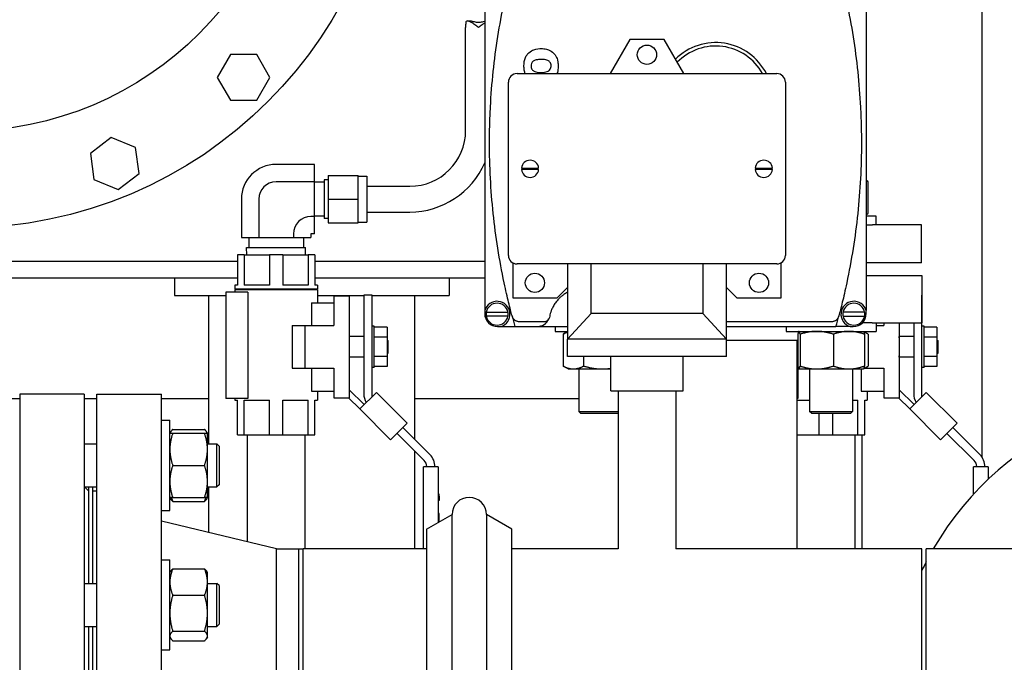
# Model space of a CAD drawing. Header units: inches. Extents: x 24 to 1128, y -69 to 748.
# Tile 91 of 256: x 199 to 214, y 200 to 209. Entities that reach past the tile are written whole.
import ezdxf

# ---------------------------------------------------------------- set-up
doc = ezdxf.new("R2010")
doc.units = ezdxf.units.IN
doc.header["$LTSCALE"] = 32
doc.header["$MEASUREMENT"] = 0
doc.layers.add('Visible (ANSI)', color=7, linetype='Continuous', lineweight=30)

msp = doc.modelspace()

# ---------------------------------------------------------------- linework, layer by layer
at = {"layer": 'Visible (ANSI)'}
for p, q in [((206.18032, 209.96691), (206.18032, 205.07691)), ((211.73032, 209.96691), (211.73032, 205.07691)), ((213.41537, 202.94175), (213.41537, 209.733)), ((205.92786, 209.29242), (205.96996, 209.29242)), ((205.90274, 207.69867), (205.90274, 209.19867)), ((208.29037, 209.02009), (208.00458, 208.52509)), ((208.79037, 209.02009), (208.29037, 209.02009)), ((209.07616, 208.52509), (208.79037, 209.02009)), ((202.48169, 208.80267), (202.29001, 208.47067)), ((202.86505, 208.80267), (202.48169, 208.80267)), ((203.05673, 208.47067), (202.86505, 208.80267)), ((202.29001, 208.47067), (202.48169, 208.13867)), ((202.86505, 208.13867), (203.05673, 208.47067)), ((206.65037, 208.52509), (210.43037, 208.52509)), ((206.52537, 205.88009), (206.52537, 208.40009)), ((210.55537, 208.40009), (210.55537, 205.88009)), ((202.48169, 208.13867), (202.86505, 208.13867)), ((200.74774, 207.59752), (200.4436, 207.36415)), ((201.10192, 207.45082), (200.74774, 207.59752)), ((201.15196, 207.07073), (201.10192, 207.45082)), ((200.4436, 207.36415), (200.49364, 206.98406)), ((203.7054, 207.20385), (203.14537, 207.20385)), ((203.7054, 206.95126), (203.7054, 207.20385)), ((206.71577, 207.15009), (206.74715, 207.15009)), ((206.74715, 207.13009), (206.71577, 207.13009)), ((206.74715, 207.15009), (206.93358, 207.15009)), ((206.93358, 207.13009), (206.74715, 207.13009)), ((206.93358, 207.15009), (206.96497, 207.15009)), ((206.96497, 207.13009), (206.93358, 207.13009)), ((210.11577, 207.15009), (210.14715, 207.15009)), ((210.14715, 207.13009), (210.11577, 207.13009)), ((210.14715, 207.15009), (210.33358, 207.15009)), ((210.33358, 207.13009), (210.14715, 207.13009)), ((210.33358, 207.15009), (210.36497, 207.15009)), ((210.36497, 207.13009), (210.33358, 207.13009)), ((200.49364, 206.98406), (200.84782, 206.83736)), ((200.84782, 206.83736), (201.15196, 207.07073)), ((203.90224, 207.04267), (203.90224, 206.69867)), ((203.90224, 207.04267), (204.33925, 207.04267)), ((204.33925, 206.69867), (204.33925, 207.04267)), ((204.33925, 207.03267), (204.46524, 207.03267)), ((204.46524, 207.03267), (204.46524, 206.36467)), ((203.7054, 206.95126), (203.14537, 206.95126)), ((203.7054, 206.44608), (203.7054, 206.95126)), ((203.84319, 206.94617), (203.7054, 206.94617)), ((203.84319, 206.97927), (203.84319, 206.41807)), ((203.90224, 206.97927), (203.84319, 206.97927)), ((204.46524, 206.88617), (205.09024, 206.88617)), ((211.73032, 206.97163), (211.75585, 206.9569)), ((211.76094, 206.49065), (211.76094, 206.95391)), ((202.64006, 206.69854), (202.64006, 206.13867)), ((202.89265, 206.69854), (202.89265, 206.13867)), ((203.90224, 206.69867), (203.90224, 206.35467)), ((203.90224, 206.69867), (204.33925, 206.69867)), ((204.33925, 206.35467), (204.33925, 206.69867)), ((203.7054, 206.44608), (203.65134, 206.44608)), ((203.84319, 206.45117), (203.7054, 206.45117)), ((203.7054, 206.19349), (203.7054, 206.44608)), ((203.90224, 206.41807), (203.84319, 206.41807)), ((204.46524, 206.51117), (205.09024, 206.51117)), ((211.73032, 206.47293), (211.75585, 206.48766)), ((211.876, 206.44878), (211.73032, 206.44878)), ((211.876, 206.32678), (211.876, 206.44878)), ((203.90224, 206.35467), (204.33925, 206.35467)), ((204.33925, 206.36467), (204.46524, 206.36467)), ((211.73032, 206.32678), (211.82045, 206.32678)), ((212.53643, 206.32678), (211.82045, 206.32678)), ((212.53643, 205.77166), (212.53643, 206.32678)), ((202.64006, 206.13867), (202.89265, 206.13867)), ((202.7489, 206.13867), (202.7489, 205.99567)), ((202.89265, 206.13867), (203.39796, 206.13867)), ((203.39796, 206.1927), (203.39796, 206.13867)), ((203.39796, 206.13867), (203.65055, 206.13867)), ((203.5419, 206.13867), (203.5419, 205.99567)), ((203.65055, 206.1927), (203.65055, 206.13867)), ((203.7054, 206.19349), (203.65134, 206.19349)), ((202.71617, 205.99567), (203.57463, 205.99567)), ((202.71952, 205.88867), (202.71617, 205.99567)), ((203.57128, 205.88867), (203.57463, 205.99567)), ((202.68083, 205.88867), (202.58287, 205.88867)), ((202.58287, 205.88867), (202.58287, 205.44667)), ((202.68083, 205.88867), (202.68083, 205.44667)), ((202.68083, 205.88867), (203.04741, 205.88867)), ((203.24333, 205.88867), (203.04741, 205.88867)), ((203.04741, 205.88867), (203.04741, 205.44667)), ((203.24333, 205.88867), (203.24333, 205.44667)), ((203.24333, 205.88867), (203.60991, 205.88867)), ((203.70787, 205.88867), (203.60991, 205.88867)), ((203.60991, 205.88867), (203.60991, 205.44667)), ((203.70787, 205.88867), (203.70787, 205.44667)), ((197.70787, 205.79617), (202.58287, 205.79617)), ((203.70787, 205.79617), (206.18032, 205.79617)), ((206.58787, 205.77184), (206.58787, 205.26009)), ((210.43037, 205.75509), (206.65037, 205.75509)), ((207.38537, 205.75509), (207.38537, 204.66009)), ((207.72787, 205.03509), (207.72787, 205.75509)), ((209.35287, 205.75509), (209.35287, 205.03509)), ((209.69537, 204.66009), (209.69537, 205.75509)), ((210.49287, 205.26009), (210.49287, 205.77184)), ((212.53643, 205.77166), (211.73032, 205.77166)), ((211.73032, 205.58617), (212.54037, 205.58617)), ((212.54037, 205.58617), (212.54037, 204.89617)), ((202.58287, 205.54617), (197.70787, 205.54617)), ((201.66537, 205.54617), (201.66537, 205.29617)), ((202.58287, 205.44667), (202.54437, 205.44667)), ((202.54437, 205.44667), (202.54437, 205.38667)), ((203.04741, 205.44667), (202.68083, 205.44667)), ((203.60991, 205.44667), (203.24333, 205.44667)), ((206.18032, 205.54617), (203.70787, 205.54617)), ((203.74637, 205.44667), (203.70787, 205.44667)), ((203.74637, 205.44667), (203.74637, 205.38667)), ((205.66537, 205.54617), (205.66537, 205.29617)), ((207.23337, 205.26009), (207.38537, 205.41209)), ((209.69537, 205.41209), (209.84737, 205.26009)), ((201.66537, 205.29617), (202.41437, 205.29617)), ((202.16537, 203.13529), (202.16537, 205.29617)), ((202.73598, 205.34667), (202.41437, 205.34667)), ((202.41437, 205.34667), (202.41437, 203.79667)), ((203.74637, 205.38667), (202.54437, 205.38667)), ((203.74637, 205.37667), (202.54437, 205.37667)), ((202.54437, 205.37667), (202.54437, 205.34667)), ((202.55037, 205.38667), (202.55037, 205.37667)), ((202.73598, 205.34667), (202.73598, 203.79667)), ((203.74037, 205.38667), (203.74037, 205.37667)), ((203.74637, 205.37667), (203.74637, 205.19167)), ((203.74637, 205.29617), (204.42137, 205.29617)), ((203.98737, 205.29067), (204.20937, 205.29067)), ((203.98737, 205.29067), (203.98737, 204.86067)), ((204.20937, 205.29067), (204.20937, 203.80667)), ((204.54097, 205.29867), (204.42137, 205.29867)), ((204.42137, 205.29867), (204.42137, 203.86626)), ((204.54097, 203.82321), (204.54097, 205.29867)), ((204.54097, 205.29617), (205.66537, 205.29617)), ((205.16537, 203.19881), (205.16537, 205.29617)), ((212.54097, 205.29867), (212.54037, 205.29867)), ((212.54097, 203.82321), (212.54097, 205.29867)), ((203.65904, 205.19167), (203.65904, 204.86067)), ((203.65904, 205.19167), (203.98737, 205.19167)), ((206.58787, 205.26009), (207.23337, 205.26009)), ((209.84737, 205.26009), (210.49287, 205.26009)), ((206.18032, 205.07691), (206.18032, 205.03191)), ((206.20316, 205.05441), (206.51748, 205.05441)), ((206.51748, 204.99441), (206.20316, 204.99441)), ((206.57756, 205.0011), (206.57742, 205.00163)), ((207.38537, 204.66009), (207.72787, 205.03509)), ((209.35287, 205.03509), (207.72787, 205.03509)), ((209.35287, 205.03509), (209.69537, 204.66009)), ((211.33308, 205.0011), (211.33322, 205.00163)), ((211.70748, 205.05441), (211.39316, 205.05441)), ((211.39316, 204.99441), (211.70748, 204.99441)), ((211.73032, 205.03191), (211.73032, 205.07691)), ((203.37837, 204.86067), (203.37837, 204.23667)), ((203.37837, 204.86067), (203.56637, 204.86067)), ((203.56637, 204.86067), (203.98737, 204.86067)), ((203.56637, 204.23667), (203.56637, 204.86067)), ((204.57197, 204.84967), (204.54097, 204.84967)), ((204.57197, 204.24767), (204.57197, 204.84967)), ((204.75947, 204.83417), (204.57197, 204.83417)), ((204.75947, 204.83417), (204.75947, 204.69142)), ((206.36782, 204.84441), (206.41282, 204.84441)), ((206.41282, 204.84441), (206.62032, 204.84441)), ((206.62032, 204.84441), (206.94171, 204.84441)), ((207.05525, 204.91441), (206.67771, 204.91441)), ((206.94171, 204.84441), (207.38537, 204.84441)), ((207.20474, 204.84441), (207.20474, 204.77417)), ((211.23293, 204.91441), (209.69537, 204.91441)), ((209.69537, 204.84441), (211.29032, 204.84441)), ((210.5635, 204.84441), (210.5635, 204.77417)), ((211.49782, 204.84441), (211.29032, 204.84441)), ((211.49782, 204.84441), (211.54282, 204.84441)), ((211.81464, 204.89617), (211.67216, 204.89617)), ((211.81464, 204.89617), (212.54037, 204.89617)), ((211.876, 204.89617), (211.876, 204.77417)), ((211.876, 204.86067), (211.98737, 204.86067)), ((211.98737, 204.89617), (211.98737, 204.86067)), ((212.20937, 204.89617), (212.20937, 203.80667)), ((212.42137, 204.89617), (212.42137, 203.86626)), ((212.57197, 204.84967), (212.54097, 204.84967)), ((212.57197, 204.24767), (212.57197, 204.84967)), ((212.75947, 204.83417), (212.57197, 204.83417)), ((212.75947, 204.83417), (212.75947, 204.69142)), ((204.42137, 204.69742), (204.20937, 204.69742)), ((204.75947, 204.69142), (204.57197, 204.69142)), ((204.75947, 204.69142), (204.75947, 204.40592)), ((207.20474, 204.77417), (207.38537, 204.77417)), ((207.3207, 204.7323), (207.3207, 204.26904)), ((207.38537, 204.7702), (207.33695, 204.74225)), ((210.5635, 204.77417), (211.876, 204.77417)), ((210.73559, 204.7323), (210.73559, 204.26904)), ((210.751, 204.77417), (210.75015, 204.77368)), ((210.7681, 204.7323), (210.7681, 204.26904)), ((211.25226, 204.7323), (211.25226, 204.26904)), ((211.6885, 204.77417), (211.68935, 204.77368)), ((211.68935, 204.77368), (211.74379, 204.74225)), ((211.70391, 204.7323), (211.70391, 204.26904)), ((211.76004, 204.7323), (211.76004, 204.26904)), ((212.21037, 204.69867), (212.20937, 204.69867)), ((212.21037, 204.67867), (212.21037, 204.69867)), ((212.42137, 204.69742), (212.21037, 204.69742)), ((212.75947, 204.69142), (212.57197, 204.69142)), ((212.75947, 204.69142), (212.75947, 204.40592)), ((204.75947, 204.64067), (204.77537, 204.64067)), ((204.77537, 204.45667), (204.77537, 204.64067)), ((209.69537, 204.66009), (207.38537, 204.66009)), ((207.38537, 204.41009), (207.38537, 204.66009)), ((209.69537, 204.41009), (209.69537, 204.66009)), ((209.69537, 204.64617), (210.73559, 204.64617)), ((210.72787, 201.60867), (210.72787, 204.64617)), ((212.21037, 204.67867), (212.21037, 204.65879)), ((212.75947, 204.64067), (212.77537, 204.64067)), ((212.77537, 204.45667), (212.77537, 204.64067)), ((204.75947, 204.40592), (204.57197, 204.40592)), ((204.75947, 204.45667), (204.77537, 204.45667)), ((204.75947, 204.40592), (204.75947, 204.26317)), ((209.69537, 204.41009), (207.38537, 204.41009)), ((207.619, 204.41009), (207.619, 204.26904)), ((208.01537, 203.91009), (208.01537, 204.41009)), ((209.06537, 203.91009), (209.06537, 204.41009)), ((212.21037, 204.43855), (212.21037, 204.41867)), ((212.21037, 204.39867), (212.21037, 204.41867)), ((212.75947, 204.40592), (212.57197, 204.40592)), ((212.75947, 204.45667), (212.77537, 204.45667)), ((212.75947, 204.40592), (212.75947, 204.26317)), ((204.42137, 204.39992), (204.20937, 204.39992)), ((204.75947, 204.26317), (204.57197, 204.26317)), ((207.39224, 204.22717), (207.33695, 204.25909)), ((211.68935, 204.22766), (211.74379, 204.25909)), ((212.21037, 204.39867), (212.20937, 204.39867)), ((212.42137, 204.39992), (212.21037, 204.39992)), ((212.75947, 204.26317), (212.57197, 204.26317)), ((203.37837, 204.23667), (203.56637, 204.23667)), ((203.56637, 204.23667), (203.98737, 204.23667)), ((203.65904, 204.23667), (203.65904, 203.90567)), ((203.98737, 204.23667), (203.98737, 203.80667)), ((204.57197, 204.24767), (204.54097, 204.24767)), ((207.39224, 204.22717), (207.46985, 204.22717)), ((207.46985, 204.22717), (207.88915, 204.22717)), ((207.54849, 204.22717), (207.54849, 203.60808)), ((207.88915, 204.22717), (208.01537, 204.22717)), ((210.75015, 204.22766), (210.72787, 204.24052)), ((210.73598, 204.23584), (210.73598, 203.79667)), ((210.751, 204.22717), (210.75015, 204.22766)), ((210.751, 204.22717), (210.75184, 204.22717)), ((210.75184, 204.22717), (211.01018, 204.22717)), ((210.90725, 204.22717), (210.90725, 203.60808)), ((211.01018, 204.22717), (211.47808, 204.22717)), ((211.47808, 204.22717), (211.6885, 204.22717)), ((211.53225, 204.22717), (211.53225, 203.60808)), ((211.65904, 204.22717), (211.65904, 203.90567)), ((211.6885, 204.22717), (211.68935, 204.22766)), ((211.70495, 204.23667), (211.98737, 204.23667)), ((211.98737, 204.23667), (211.98737, 203.80667)), ((212.57197, 204.24767), (212.54097, 204.24767)), ((199.41537, 203.85867), (199.41537, 194.85867)), ((200.35537, 203.85867), (199.41537, 203.85867)), ((200.35537, 203.85867), (200.35537, 194.85867)), ((200.53787, 194.85867), (200.53787, 203.85867)), ((200.53787, 203.85867), (201.47787, 203.85867)), ((201.47787, 194.85867), (201.47787, 203.85867)), ((203.65904, 203.90567), (203.98737, 203.90567)), ((203.74637, 203.90567), (203.74637, 203.77267)), ((203.81454, 203.90567), (203.81454, 203.90297)), ((203.81454, 203.90297), (203.98737, 203.90297)), ((204.42606, 203.7083), (204.20937, 203.925)), ((204.6044, 203.88664), (204.36264, 203.64488)), ((205.05341, 203.43762), (204.6044, 203.88664)), ((208.01537, 203.91009), (209.06537, 203.91009)), ((208.12037, 203.91009), (208.12037, 201.60867)), ((208.96037, 203.91009), (208.96037, 201.60867)), ((211.65904, 203.90567), (211.98737, 203.90567)), ((211.74637, 203.90567), (211.74637, 203.77267)), ((211.81454, 203.90567), (211.81454, 203.90297)), ((211.81454, 203.90297), (211.98737, 203.90297)), ((212.42606, 203.7083), (212.20937, 203.925)), ((212.6044, 203.88664), (212.36264, 203.64488)), ((213.05341, 203.43762), (212.6044, 203.88664)), ((198.69486, 203.79617), (199.41537, 203.79617)), ((200.35537, 203.79617), (200.53787, 203.79617)), ((201.47787, 203.79617), (202.16537, 203.79617)), ((202.73598, 203.79667), (202.41437, 203.79667)), ((202.54437, 203.79667), (202.54437, 203.77267)), ((202.54437, 203.77267), (202.58287, 203.77267)), ((202.58287, 203.26867), (202.58287, 203.77267)), ((202.68083, 203.26867), (202.68083, 203.77267)), ((202.68083, 203.77267), (203.04741, 203.77267)), ((203.04741, 203.26867), (203.04741, 203.77267)), ((203.24333, 203.26867), (203.24333, 203.77267)), ((203.24333, 203.77267), (203.60991, 203.77267)), ((203.60991, 203.26867), (203.60991, 203.77267)), ((203.70787, 203.26867), (203.70787, 203.77267)), ((203.70787, 203.77267), (203.74637, 203.77267)), ((203.98737, 203.80667), (204.20937, 203.80667)), ((204.20084, 203.80667), (204.36264, 203.64488)), ((205.16537, 203.79617), (207.54849, 203.79617)), ((210.73598, 203.79667), (210.72787, 203.79667)), ((210.72787, 203.77267), (210.90725, 203.77267)), ((211.53225, 203.77267), (211.60991, 203.77267)), ((211.60991, 203.26867), (211.60991, 203.77267)), ((211.70787, 203.26867), (211.70787, 203.77267)), ((211.70787, 203.77267), (211.74637, 203.77267)), ((211.98737, 203.80667), (212.20937, 203.80667)), ((212.20084, 203.80667), (212.36264, 203.64488)), ((204.36264, 203.64488), (204.81165, 203.19586)), ((207.54849, 203.60808), (208.12037, 203.60808)), ((207.57979, 203.57678), (207.54849, 203.60808)), ((208.12037, 203.57678), (207.57979, 203.57678)), ((210.90725, 203.60808), (211.53225, 203.60808)), ((210.93855, 203.57678), (210.90725, 203.60808)), ((211.50095, 203.57678), (210.93855, 203.57678)), ((211.04741, 203.26867), (211.04741, 203.57678)), ((211.24333, 203.26867), (211.24333, 203.57678)), ((211.50095, 203.57678), (211.53225, 203.60808)), ((212.36264, 203.64488), (212.81165, 203.19586)), ((201.47787, 203.47947), (201.59987, 203.47947)), ((201.59987, 202.16697), (201.59987, 203.47947)), ((204.81165, 203.19586), (205.05341, 203.43762)), ((212.81165, 203.19586), (213.05341, 203.43762)), ((201.59987, 203.29197), (201.60942, 203.3085)), ((201.64174, 203.34604), (202.105, 203.34604)), ((201.64174, 203.29197), (202.105, 203.29197)), ((202.14687, 203.29197), (202.13732, 203.3085)), ((202.14687, 203.05759), (202.14687, 203.29197)), ((202.58287, 203.26867), (202.68083, 203.26867)), ((202.68083, 203.26867), (203.04741, 203.26867)), ((202.72537, 203.26867), (202.72537, 201.71173)), ((203.04741, 203.26867), (203.24333, 203.26867)), ((203.24333, 203.26867), (203.60991, 203.26867)), ((203.56537, 203.26867), (203.56537, 201.60867)), ((203.60991, 203.26867), (203.70787, 203.26867)), ((204.90541, 203.28963), (205.30076, 202.89428)), ((205.38375, 202.98043), (204.98998, 203.3742)), ((210.72787, 203.26867), (211.04741, 203.26867)), ((211.04741, 203.26867), (211.24333, 203.26867)), ((211.24333, 203.26867), (211.60991, 203.26867)), ((211.56537, 203.26867), (211.56537, 201.60867)), ((211.60991, 203.26867), (211.70787, 203.26867)), ((211.66537, 203.26867), (211.66537, 201.60867)), ((212.90541, 203.28963), (213.30076, 202.89428)), ((213.38375, 202.98043), (212.98998, 203.3742)), ((200.35537, 203.13529), (200.53787, 203.13529)), ((200.35537, 203.13517), (200.53787, 203.13517)), ((202.14687, 203.13529), (202.28407, 203.13529)), ((202.14687, 203.13517), (202.28407, 203.13517)), ((202.28407, 203.13517), (202.28407, 203.13529)), ((202.31537, 203.10399), (202.28407, 203.13529)), ((202.28407, 202.51017), (202.28407, 203.13517)), ((202.31537, 203.10387), (202.28407, 203.13517)), ((202.14687, 202.58884), (202.14687, 203.05759)), ((202.31537, 203.10399), (202.31537, 203.10387)), ((202.31537, 203.10387), (202.31537, 202.54147)), ((205.16537, 201.60867), (205.16537, 203.02967)), ((201.64174, 202.82322), (202.105, 202.82322)), ((205.32037, 202.80167), (205.29037, 202.80167)), ((205.29037, 201.60867), (205.29037, 202.80167)), ((205.47397, 202.80167), (205.32037, 202.80167)), ((205.33737, 202.80589), (205.33737, 202.80167)), ((205.45697, 202.80167), (205.45697, 202.80366)), ((205.50397, 202.80167), (205.47397, 202.80167)), ((205.50397, 202.80167), (205.50397, 201.99239)), ((213.32037, 202.80167), (213.29037, 202.80167)), ((213.29037, 202.40454), (213.29037, 202.80167)), ((213.47397, 202.80167), (213.32037, 202.80167)), ((213.33737, 202.80589), (213.33737, 202.80167)), ((213.45697, 202.80167), (213.45697, 202.80366)), ((213.50397, 202.80167), (213.47397, 202.80167)), ((213.50397, 202.80167), (213.50397, 202.62162)), ((202.14687, 202.35447), (202.14687, 202.58884)), ((202.31537, 202.54147), (202.28407, 202.51017)), ((200.35537, 202.51017), (200.53787, 202.51017)), ((200.41537, 202.45367), (200.35887, 202.51017)), ((200.41537, 202.51017), (200.41537, 201.10589)), ((200.47787, 201.10589), (200.47787, 202.51017)), ((200.47787, 202.45367), (200.53787, 202.45367)), ((202.14687, 202.51017), (202.28407, 202.51017)), ((202.16537, 201.84727), (202.16537, 202.51017)), ((205.51897, 202.40333), (205.50397, 202.40333)), ((205.51897, 202.40167), (205.50397, 202.40167)), ((205.51897, 202.40167), (205.51897, 202.40333)), ((205.51897, 202.37394), (205.51897, 202.40167)), ((201.59987, 202.35447), (201.60942, 202.33793)), ((201.64174, 202.35447), (202.105, 202.35447)), ((201.64174, 202.3004), (202.105, 202.3004)), ((202.14687, 202.35447), (202.13732, 202.33793)), ((205.51897, 202.37394), (205.50397, 202.37394)), ((205.51897, 202.315), (205.50397, 202.315)), ((205.51897, 202.37394), (205.51897, 202.315)), ((201.47787, 202.16697), (201.59987, 202.16697)), ((205.51897, 202.12568), (205.50397, 202.12568)), ((205.51897, 202.12167), (205.50397, 202.12167)), ((205.51897, 202.12167), (205.51897, 202.12568)), ((205.51897, 202.00105), (205.51897, 202.12167)), ((203.1512, 201.60867), (201.47787, 202.01367)), ((205.33537, 201.89505), (205.70537, 202.10867)), ((205.70537, 199.35867), (205.70537, 202.10867)), ((206.20537, 202.10867), (206.20537, 199.35867)), ((206.57537, 201.89505), (206.20537, 202.10867)), ((205.33537, 201.89505), (205.33537, 199.35867)), ((206.57537, 199.35867), (206.57537, 201.89505)), ((203.1512, 197.10867), (203.1512, 201.60867)), ((203.1512, 201.60867), (203.47787, 201.60867)), ((203.47787, 197.10867), (203.47787, 201.60867)), ((203.47787, 201.60867), (203.54037, 201.60867)), ((203.54037, 197.10867), (203.54037, 201.60867)), ((205.33537, 201.60867), (203.54037, 201.60867)), ((208.12037, 201.60867), (206.57537, 201.60867)), ((212.54037, 201.60867), (208.96037, 201.60867)), ((212.54037, 197.10867), (212.54037, 201.60867)), ((212.60287, 197.10867), (212.60287, 201.60867)), ((216.60287, 201.60867), (212.60287, 201.60867)), ((201.47787, 201.44998), (201.59987, 201.44998)), ((201.59987, 200.13748), (201.59987, 201.44998)), ((201.59987, 201.26248), (201.60942, 201.27902)), ((201.64174, 201.31656), (202.105, 201.31656)), ((202.14687, 201.26248), (202.13732, 201.27902)), ((202.14687, 201.12519), (202.14687, 201.26248)), ((202.14687, 200.67241), (202.14687, 201.12519)), ((200.35537, 201.10589), (200.53787, 201.10589)), ((202.14687, 201.10589), (202.28407, 201.10589)), ((202.28407, 200.48089), (202.28407, 201.10589)), ((202.31537, 201.07459), (202.28407, 201.10589)), ((202.31537, 201.07459), (202.31537, 200.51219)), ((201.64174, 200.93382), (202.105, 200.93382)), ((202.14687, 200.34095), (202.14687, 200.67241)), ((200.35537, 200.48089), (200.53787, 200.48089)), ((200.41537, 200.48089), (200.41537, 198.23617)), ((200.47787, 198.23617), (200.47787, 200.48089)), ((201.64174, 200.411), (202.105, 200.411)), ((202.14687, 200.48089), (202.28407, 200.48089)), ((202.31537, 200.51219), (202.28407, 200.48089)), ((201.59987, 200.32498), (201.60942, 200.30845)), ((201.64174, 200.27091), (202.105, 200.27091)), ((202.14687, 200.32498), (202.13732, 200.30845)), ((202.14687, 200.32498), (202.14687, 200.34095)), ((201.47787, 200.13748), (201.59987, 200.13748))]:
    msp.add_line(p, q, dxfattribs=at)
for centre, radius in [((198.58537, 212.55867), 6.281), ((198.58537, 212.55867), 4.874), ((208.54037, 208.80009), 0.14), ((206.91037, 205.48009), 0.14), ((210.17037, 205.48009), 0.14)]:
    msp.add_circle(centre, radius, dxfattribs=at)
for centre, radius, start, end in [((209.54032, 208.14941), 0.8275, 27.000173, 134.99737), ((209.54032, 208.14941), 0.7775, 28.893882, 135.986816), ((206.65037, 208.40009), 0.125, 90, 180), ((210.43037, 208.40009), 0.125, 0, 90), ((205.09024, 207.69867), 0.8125, 270, 0), ((203.14537, 206.69854), 0.50531, 90, 180), ((205.09024, 207.69867), 1.1875, 270, 336.630074), ((206.84037, 207.14009), 0.125, 4.588566, 175.411434), ((206.84037, 207.14009), 0.125, 184.588566, 355.411434), ((210.24037, 207.14009), 0.125, 4.588566, 175.411434), ((210.24037, 207.14009), 0.125, 184.588566, 355.411434), ((203.14537, 206.69854), 0.25272, 90, 180), ((203.65134, 206.1927), 0.25338, 90, 180), ((203.65134, 206.1927), 0.000787, 90, 180), ((206.65037, 205.88009), 0.125, 180, 270), ((210.43037, 205.88009), 0.125, 270, 0), ((206.36032, 205.02441), 0.1875, 286.260205, 163.739795), ((206.36032, 205.02441), 0.16, 10.806923, 169.193077), ((211.55032, 205.02441), 0.1875, 16.260205, 253.739795), ((211.55032, 205.02441), 0.16, 10.806923, 169.193077), ((206.36782, 205.03191), 0.1875, 180, 270), ((206.36032, 205.02441), 0.16, 169.193077, 190.806923), ((206.36032, 205.02441), 0.16, 190.806923, 349.193077), ((206.36032, 205.02441), 0.16, 349.193077, 10.806923), ((216.12317, 207.52191), 9.87285, 194.792998, 195.73559), ((201.78747, 207.52191), 9.87285, 344.26441, 345.207002), ((211.55032, 205.02441), 0.16, 169.193077, 190.806923), ((211.55032, 205.02441), 0.16, 190.806923, 349.193077), ((211.54282, 205.03191), 0.1875, 270, 0), ((211.55032, 205.02441), 0.16, 349.193077, 10.806923), ((206.94171, 205.03191), 0.1875, 270, 335.949415), ((204.67137, 203.86626), 0.25, 180, 210.696901), ((212.67137, 203.86626), 0.25, 180, 210.696901), ((216.60287, 199.35867), 4.5, 210, 150), ((205.20697, 202.80366), 0.25, 0, 45), ((213.20697, 202.80366), 0.25, 0, 45), ((205.21237, 202.80589), 0.125, 0, 45), ((213.21237, 202.80589), 0.125, 0, 45), ((205.95537, 202.10867), 0.25, 0, 180), ((216.60287, 199.35867), 4.5, 152.733956, 154.525631)]:
    msp.add_arc(centre, radius, start, end, dxfattribs=at)
msp.add_ellipse((206.67751, 205.149), major_axis=(-0.43561, 0.19306), ratio=0.62730585, start_param=3.13997033, end_param=3.14321463, dxfattribs=at)
for points, knots in [([(206.25032, 207.52191), (206.25032, 207.60819), (206.25145, 207.69467), (206.25601, 207.86805), (206.25943, 207.95466), (206.27305, 208.21342), (206.28661, 208.38483), (206.34039, 208.8959), (206.39369, 209.23239), (206.46398, 209.56475)], [0.0547891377, 0.0547891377, 0.0547891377, 0.0547891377, 0.0613063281, 0.0613063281, 0.0678235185, 0.0678235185, 0.0808578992, 0.0808578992, 0.1069266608, 0.1069266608, 0.1069266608, 0.1069266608]), ([(211.44666, 209.56475), (211.51715, 209.23144), (211.57055, 208.89398), (211.62434, 208.38142), (211.63787, 208.2095), (211.65142, 207.94998), (211.65481, 207.8631), (211.65928, 207.68924), (211.66037, 207.60252), (211.66011, 207.16998), (211.64177, 206.8273), (211.57026, 206.14837), (211.5171, 205.81213), (211.44666, 205.47908)], [0.002367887, 0.002367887, 0.002367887, 0.002367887, 0.028675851, 0.028675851, 0.041829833, 0.041829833, 0.048406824, 0.048406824, 0.054983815, 0.054983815, 0.081291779, 0.081291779, 0.107599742, 0.107599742, 0.107599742, 0.107599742]), ([(206.09024, 209.19867), (206.07326, 209.21067), (206.05478, 209.22376), (206.01871, 209.24842), (206.00111, 209.25998), (205.97506, 209.27536), (205.964, 209.28135), (205.94393, 209.2899), (205.93494, 209.29242), (205.92162, 209.29242), (205.91614, 209.29041), (205.90839, 209.28108), (205.90606, 209.27374), (205.90353, 209.25667), (205.90306, 209.24614), (205.90269, 209.22303), (205.90274, 209.21046), (205.90274, 209.19867)], [0, 0, 0, 0, 0.15842174, 0.15842174, 0.316843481, 0.316843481, 0.424810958, 0.424810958, 0.532778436, 0.532778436, 0.627895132, 0.627895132, 0.723011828, 0.723011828, 0.812862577, 0.812862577, 0.902713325, 0.902713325, 0.902713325, 0.902713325]), ([(205.96996, 209.29242), (205.97094, 209.29242), (205.97193, 209.29239), (205.98706, 209.29168), (206.00515, 209.2864), (206.04563, 209.27621), (206.06811, 209.27173), (206.10985, 209.27173), (206.13013, 209.27525), (206.15995, 209.28244), (206.1706, 209.28536), (206.18031, 209.2877)], [-2.507403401, -2.507403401, -2.507403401, -2.507403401, -2.495561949, -2.495561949, -2.326940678, -2.326940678, -2.158319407, -2.158319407, -2.008895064, -2.008895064, -1.918581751, -1.918581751, -1.918581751, -1.918581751]), ([(206.18031, 209.26024), (206.16871, 209.25294), (206.15633, 209.2447), (206.12569, 209.22376), (206.10721, 209.21067), (206.09024, 209.19867)], [1.536345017, 1.536345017, 1.536345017, 1.536345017, 1.647004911, 1.647004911, 1.805426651, 1.805426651, 1.805426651, 1.805426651]), ([(206.75093, 208.63668), (206.75159, 208.67902), (206.75667, 208.72052), (206.78841, 208.7928), (206.80769, 208.81417), (206.84737, 208.85182), (206.87392, 208.86459), (206.93784, 208.88882), (206.97742, 208.88943), (207.00038, 208.88984)], [-0.332396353, -0.332396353, -0.332396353, -0.332396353, -0.288794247, -0.288794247, -0.250975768, -0.250975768, -0.175018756, -0.175018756, 0, 0, 0, 0]), ([(207.00038, 208.88984), (207.01461, 208.88961), (207.02557, 208.88943), (207.05227, 208.88638), (207.06555, 208.88404), (207.09381, 208.87715), (207.1196, 208.86948), (207.1754, 208.83386), (207.19372, 208.81287), (207.22163, 208.77374), (207.23158, 208.74942), (207.23984, 208.72018), (207.24157, 208.71276), (207.24887, 208.67554), (207.2491, 208.65171), (207.24935, 208.63668)], [-0.44922694, -0.44922694, -0.44922694, -0.44922694, -0.396467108, -0.396467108, -0.349596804, -0.349596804, -0.291231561, -0.291231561, -0.230861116, -0.230861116, -0.144328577, -0.144328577, -0.115272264, -0.115272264, 0, 0, 0, 0]), ([(206.88555, 208.70491), (206.88048, 208.701), (206.87512, 208.69687), (206.86769, 208.68733), (206.86349, 208.68139), (206.85508, 208.65898), (206.85411, 208.64742), (206.85378, 208.63668)], [-0.282852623, -0.282852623, -0.282852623, -0.282852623, -0.14531996, -0.14531996, -0.082385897, -0.082385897, 0, 0, 0, 0]), ([(207.00125, 208.73162), (206.98441, 208.73134), (206.9661, 208.73104), (206.93581, 208.72598), (206.92477, 208.72333), (206.89971, 208.71456), (206.89193, 208.70927), (206.88555, 208.70491)], [-0.174041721, -0.174041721, -0.174041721, -0.174041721, -0.099260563, -0.099260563, -0.058975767, -0.058975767, 0, 0, 0, 0]), ([(207.11596, 208.70417), (207.1086, 208.7094), (207.09456, 208.71929), (207.04471, 208.73143), (207.02118, 208.73152), (207.00125, 208.73162)], [-0.31461119, -0.31461119, -0.31461119, -0.31461119, -0.151906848, -0.151906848, 0, 0, 0, 0]), ([(207.1465, 208.63791), (207.14599, 208.64773), (207.14561, 208.65762), (207.13767, 208.68039), (207.13326, 208.68664), (207.12627, 208.69598), (207.12084, 208.70029), (207.11596, 208.70417)], [-0.084355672, -0.084355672, -0.084355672, -0.084355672, -0.0645083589, -0.0645083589, -0.0476244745, -0.0476244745, 0, 0, 0, 0]), ([(206.76946, 208.5251), (206.76481, 208.53719), (206.75989, 208.55319), (206.75151, 208.60051), (206.7512, 208.61966), (206.75093, 208.63668)], [-0.238868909, -0.238868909, -0.238868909, -0.238868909, -0.130549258, -0.130549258, 0, 0, 0, 0]), ([(206.85378, 208.63668), (206.85414, 208.61944), (206.85684, 208.60782), (206.86153, 208.59561), (206.8644, 208.59005), (206.87418, 208.57798), (206.8786, 208.57413), (206.88344, 208.56993)], [-0.188692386, -0.188692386, -0.188692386, -0.188692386, -0.104049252, -0.104049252, -0.049014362, -0.049014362, 0, 0, 0, 0]), ([(206.88344, 208.56993), (206.89363, 208.56271), (206.9013, 208.55768), (206.95145, 208.54237), (206.97961, 208.542), (207.00125, 208.54174)], [-0.286514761, -0.286514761, -0.286514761, -0.286514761, -0.164918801, -0.164918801, 0, 0, 0, 0]), ([(207.00125, 208.54174), (207.01995, 208.54185), (207.0422, 208.54203), (207.08774, 208.55298), (207.09573, 208.55696), (207.10689, 208.56274), (207.11012, 208.56493), (207.11473, 208.56807)], [-0.19828125, -0.19828125, -0.19828125, -0.19828125, -0.102308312, -0.102308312, -0.042545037, -0.042545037, 0, 0, 0, 0]), ([(207.11473, 208.56807), (207.12157, 208.57366), (207.12831, 208.57923), (207.13807, 208.59552), (207.14157, 208.60273), (207.14625, 208.62364), (207.14634, 208.63233), (207.1465, 208.63791)], [-0.173735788, -0.173735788, -0.173735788, -0.173735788, -0.085959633, -0.085959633, -0.042818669, -0.042818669, 0, 0, 0, 0]), ([(207.24935, 208.63668), (207.24901, 208.61594), (207.24805, 208.59208), (207.23908, 208.5489), (207.23505, 208.53586), (207.23093, 208.52506)], [-0.4463400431, -0.4463400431, -0.4463400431, -0.4463400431, -0.4162089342, -0.4162089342, -0.3988484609, -0.3988484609, -0.3988484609, -0.3988484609]), ([(206.46398, 205.47908), (206.39334, 205.81308), (206.34007, 206.15028), (206.26856, 206.83118), (206.25032, 207.17486), (206.25032, 207.52191)], [0.0023542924, 0.0023542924, 0.0023542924, 0.0023542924, 0.028571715, 0.028571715, 0.0547891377, 0.0547891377, 0.0547891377, 0.0547891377]), ([(206.57742, 205.00163), (206.5641, 205.05209), (206.5473, 205.11721), (206.50873, 205.27638), (206.48696, 205.37043), (206.46398, 205.47908)], [0, 0, 0, 0, 0.0274758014, 0.0274758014, 0.0549516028, 0.0549516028, 0.0549516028, 0.0549516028]), ([(211.44666, 205.47908), (211.42368, 205.37043), (211.40191, 205.27638), (211.36334, 205.11721), (211.34654, 205.05209), (211.33322, 205.00163)], [0, 0, 0, 0, 0.0274758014, 0.0274758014, 0.0549516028, 0.0549516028, 0.0549516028, 0.0549516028]), ([(207.38537, 205.3429), (207.37501, 205.33751), (207.36546, 205.33206), (207.33942, 205.31622), (207.32444, 205.30573), (207.29758, 205.28502), (207.28567, 205.27477), (207.26402, 205.25453), (207.2543, 205.24455), (207.22764, 205.21506), (207.21317, 205.19599), (207.18863, 205.15936), (207.1786, 205.14181), (207.16166, 205.1083), (207.15475, 205.09234), (207.13744, 205.04683), (207.13039, 205.01969), (207.12569, 204.99578)], [0.0628542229, 0.0628542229, 0.0628542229, 0.0628542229, 0.0646468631, 0.0646468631, 0.0680493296, 0.0680493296, 0.0714517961, 0.0714517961, 0.0748542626, 0.0748542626, 0.0816591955, 0.0816591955, 0.0884641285, 0.0884641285, 0.0952690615, 0.0952690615, 0.1088789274, 0.1088789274, 0.1088789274, 0.1088789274]), ([(206.67771, 204.91441), (206.67233, 204.91441), (206.66701, 204.91492), (206.65613, 204.91693), (206.65069, 204.91851), (206.63451, 204.92474), (206.62411, 204.93112), (206.60516, 204.94792), (206.59748, 204.95771), (206.5852, 204.97843), (206.58061, 204.98973), (206.57756, 205.0011)], [0, 0, 0, 0, 0.041005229, 0.041005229, 0.085690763, 0.085690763, 0.181299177, 0.181299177, 0.279212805, 0.279212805, 0.382811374, 0.382811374, 0.382811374, 0.382811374]), ([(211.33308, 205.0011), (211.33003, 204.98974), (211.32544, 204.97843), (211.31317, 204.95772), (211.30549, 204.94793), (211.28654, 204.93113), (211.27613, 204.92474), (211.25995, 204.91851), (211.25452, 204.91693), (211.24363, 204.91492), (211.23831, 204.91441), (211.23293, 204.91441)], [0.000001, 0.000001, 0.000001, 0.000001, 0.124686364, 0.124686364, 0.242532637, 0.242532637, 0.357643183, 0.357643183, 0.411443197, 0.411443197, 0.460811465, 0.460811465, 0.460811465, 0.460811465]), ([(207.11293, 204.9555), (207.11034, 204.94979), (207.10698, 204.94419), (207.09903, 204.93427), (207.09449, 204.92977), (207.08427, 204.92237), (207.07864, 204.9193), (207.06956, 204.9163), (207.06667, 204.91558), (207.06091, 204.91465), (207.05809, 204.91441), (207.05525, 204.91441)], [0.000001, 0.000001, 0.000001, 0.000001, 0.064606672, 0.064606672, 0.123100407, 0.123100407, 0.176570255, 0.176570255, 0.200076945, 0.200076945, 0.221950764, 0.221950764, 0.221950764, 0.221950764])]:
    msp.add_open_spline(points, degree=3, knots=knots, dxfattribs=at)
for points, weights in [([(211.76094, 206.95391), (211.74523, 206.96272), (211.73032, 206.96959)], [1, 1.00775311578, 1.01233874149]), ([(211.75585, 206.9569), (211.75838, 206.95543), (211.76094, 206.95391)], [1.00256693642, 1.00133007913, 1]), ([(211.73032, 206.47497), (211.74523, 206.48184), (211.76094, 206.49065)], [1.01233874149, 1.00775311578, 1]), ([(211.76094, 206.49065), (211.75838, 206.48913), (211.75585, 206.48766)], [1, 1.00133007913, 1.00256693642]), ([(207.38537, 204.76007), (207.35454, 204.75003), (207.3207, 204.7323)], [1.01841948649, 1.01572346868, 1]), ([(207.3207, 204.7323), (207.32896, 204.73763), (207.33695, 204.74225)], [1, 1.00467764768, 1.00820232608]), ([(210.75184, 204.77417), (210.7443, 204.77417), (210.73559, 204.7323)], [1, 1.0379548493, 1]), ([(210.7681, 204.7323), (210.75939, 204.77417), (210.75184, 204.77417)], [1, 1.0379548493, 1]), ([(211.01018, 204.77417), (210.89783, 204.77417), (210.7681, 204.7323)], [1, 1.0379548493, 1]), ([(211.25226, 204.7323), (211.12253, 204.77417), (211.01018, 204.77417)], [1, 1.0379548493, 1]), ([(211.47808, 204.77417), (211.37328, 204.77417), (211.25226, 204.7323)], [1, 1.0379548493, 1]), ([(211.70391, 204.7323), (211.58289, 204.77417), (211.47808, 204.77417)], [1, 1.0379548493, 1]), ([(211.68935, 204.77368), (211.69611, 204.76977), (211.70391, 204.7323)], [1.00734393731, 1.03383587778, 1]), ([(211.76004, 204.7323), (211.72585, 204.75438), (211.6952, 204.76462)], [1, 1.01965956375, 1.01895290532]), ([(207.3207, 204.26904), (207.40063, 204.22717), (207.46985, 204.22717)], [1, 1.0379548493, 1]), ([(207.33695, 204.25909), (207.32896, 204.26371), (207.3207, 204.26904)], [1.00820232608, 1.00467764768, 1]), ([(207.46985, 204.22717), (207.53907, 204.22717), (207.619, 204.26904)], [1, 1.0379548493, 1]), ([(207.619, 204.26904), (207.76377, 204.22717), (207.88915, 204.22717)], [1, 1.0379548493, 1]), ([(210.73559, 204.26904), (210.7443, 204.22717), (210.75184, 204.22717)], [1, 1.0379548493, 1]), ([(210.75184, 204.22717), (210.75939, 204.22717), (210.7681, 204.26904)], [1, 1.0379548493, 1]), ([(210.7681, 204.26904), (210.89783, 204.22717), (211.01018, 204.22717)], [1, 1.0379548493, 1]), ([(211.01018, 204.22717), (211.12253, 204.22717), (211.25226, 204.26904)], [1, 1.0379548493, 1]), ([(211.25226, 204.26904), (211.37328, 204.22717), (211.47808, 204.22717)], [1, 1.0379548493, 1]), ([(211.47808, 204.22717), (211.58289, 204.22717), (211.70391, 204.26904)], [1, 1.0379548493, 1]), ([(211.70391, 204.26904), (211.69611, 204.23156), (211.68935, 204.22766)], [1, 1.03383587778, 1.00734393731]), ([(211.6952, 204.23672), (211.72585, 204.24696), (211.76004, 204.26904)], [1.01895290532, 1.01965956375, 1]), ([(207.88915, 204.22717), (207.95115, 204.22717), (208.01537, 204.23684)], [1, 1.01841722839, 1.01896088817]), ([(210.72787, 204.24702), (210.73523, 204.24422), (210.74245, 204.24182)], [1.01611822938, 1.01754865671, 1.01826345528]), ([(201.59987, 203.29197), (201.59987, 203.29197), (201.64174, 203.29197)], [1, 1.0379548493, 1]), ([(201.64174, 203.29197), (201.59987, 203.16637), (201.59987, 203.05759)], [1, 1.0379548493, 1]), ([(201.64174, 203.34604), (201.60955, 203.31718), (201.6022, 203.29197)], [1, 1.02892942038, 1.01375847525]), ([(202.14453, 203.29197), (202.13719, 203.31718), (202.105, 203.34604)], [1.01375847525, 1.02892942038, 1]), ([(202.105, 203.29197), (202.14687, 203.29197), (202.14687, 203.29197)], [1, 1.0379548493, 1]), ([(202.14687, 203.05759), (202.14687, 203.16637), (202.105, 203.29197)], [1, 1.0379548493, 1]), ([(201.59987, 203.05759), (201.59987, 202.94882), (201.64174, 202.82322)], [1, 1.0379548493, 1]), ([(202.105, 202.82322), (202.14687, 202.94882), (202.14687, 203.05759)], [1, 1.0379548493, 1]), ([(201.64174, 202.82322), (201.59987, 202.69762), (201.59987, 202.58884)], [1, 1.0379548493, 1]), ([(202.14687, 202.58884), (202.14687, 202.69762), (202.105, 202.82322)], [1, 1.0379548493, 1]), ([(201.59987, 202.58884), (201.59987, 202.48007), (201.64174, 202.35447)], [1, 1.0379548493, 1]), ([(202.105, 202.35447), (202.14687, 202.48007), (202.14687, 202.58884)], [1, 1.0379548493, 1]), ([(201.64174, 202.35447), (201.59987, 202.35447), (201.59987, 202.35447)], [1, 1.0379548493, 1]), ([(201.64174, 202.3004), (201.61966, 202.32019), (201.60942, 202.33793)], [1, 1.01965956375, 1.01895290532]), ([(201.62217, 202.35447), (201.63034, 202.32831), (201.64174, 202.3004)], [1.01477953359, 1.01005189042, 1]), ([(202.14687, 202.35447), (202.14687, 202.35447), (202.105, 202.35447)], [1, 1.0379548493, 1]), ([(202.105, 202.3004), (202.1164, 202.32831), (202.12457, 202.35447)], [1, 1.01005189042, 1.01477953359]), ([(202.13732, 202.33793), (202.12708, 202.32019), (202.105, 202.3004)], [1.01895290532, 1.01965956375, 1]), ([(201.64174, 201.31656), (201.59987, 201.214), (201.59987, 201.12519)], [1, 1.0379548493, 1]), ([(201.60942, 201.27902), (201.61966, 201.29676), (201.64174, 201.31656)], [1.01895290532, 1.01965956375, 1]), ([(202.105, 201.31656), (202.12708, 201.29676), (202.13732, 201.27902)], [1, 1.01965956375, 1.01895290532]), ([(202.14687, 201.12519), (202.14687, 201.214), (202.105, 201.31656)], [1, 1.0379548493, 1]), ([(201.59987, 201.12519), (201.59987, 201.03638), (201.64174, 200.93382)], [1, 1.0379548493, 1]), ([(202.105, 200.93382), (202.14687, 201.03638), (202.14687, 201.12519)], [1, 1.0379548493, 1]), ([(201.64174, 200.93382), (201.59987, 200.79373), (201.59987, 200.67241)], [1, 1.0379548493, 1]), ([(202.14687, 200.67241), (202.14687, 200.79373), (202.105, 200.93382)], [1, 1.0379548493, 1]), ([(201.59987, 200.67241), (201.59987, 200.55109), (201.64174, 200.411)], [1, 1.0379548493, 1]), ([(202.105, 200.411), (202.14687, 200.55109), (202.14687, 200.67241)], [1, 1.0379548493, 1]), ([(201.64174, 200.411), (201.59987, 200.37346), (201.59987, 200.34095)], [1, 1.0379548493, 1]), ([(202.14687, 200.34095), (202.14687, 200.37346), (202.105, 200.411)], [1, 1.0379548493, 1]), ([(201.59987, 200.34095), (201.59987, 200.30845), (201.64174, 200.27091)], [1, 1.0379548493, 1]), ([(202.105, 200.27091), (202.14687, 200.30845), (202.14687, 200.34095)], [1, 1.0379548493, 1])]:
    msp.add_rational_spline(points, weights, degree=2, dxfattribs=at)
msp.add_open_spline([(207.12569, 204.99578), (207.12298, 204.98198), (207.11881, 204.96886), (207.11332, 204.95639)], degree=3, dxfattribs=at)

doc.saveas('drawing.dxf')
